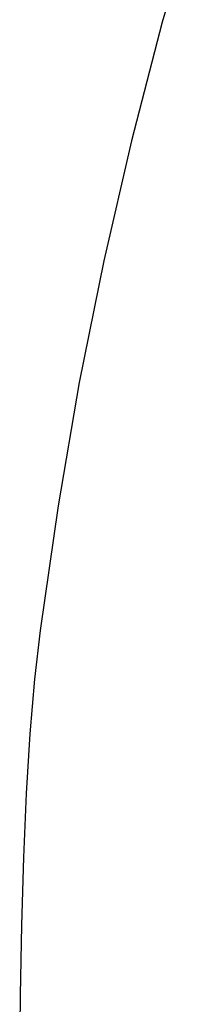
# Model space of a CAD drawing. Header units: metres. Extents: x 7 to 471, y 42 to 513.
# Tile 13 of 85: x 24.6 to 28.23, y 196.25 to 216.42. Entities that reach past the tile are written whole.
import ezdxf

# ---------------------------------------------------------------- set-up
doc = ezdxf.new("R2010")
doc.units = ezdxf.units.M

msp = doc.modelspace()

# ---------------------------------------------------------------- linework, layer by layer
for p, q in [((28.2274, 218.762), (27.529, 216.367)), ((27.529, 216.367), (26.8963, 213.94)), ((26.8963, 213.94), (26.3294, 211.48)), ((26.3294, 211.48), (25.8281, 208.988)), ((25.8281, 208.988), (25.3925, 206.463)), ((25.3925, 206.463), (25.0225, 203.906)), ((25.0225, 203.906), (24.9099, 202.908)), ((24.9099, 202.908), (24.8157, 201.788)), ((24.8157, 201.788), (24.7395, 200.564)), ((24.7395, 200.564), (24.6809, 199.253)), ((24.6809, 199.253), (24.6392, 197.872)), ((24.6392, 197.872), (24.614, 196.437)), ((24.614, 196.437), (24.6049, 194.967))]:
    msp.add_line(p, q)

doc.saveas('drawing.dxf')
